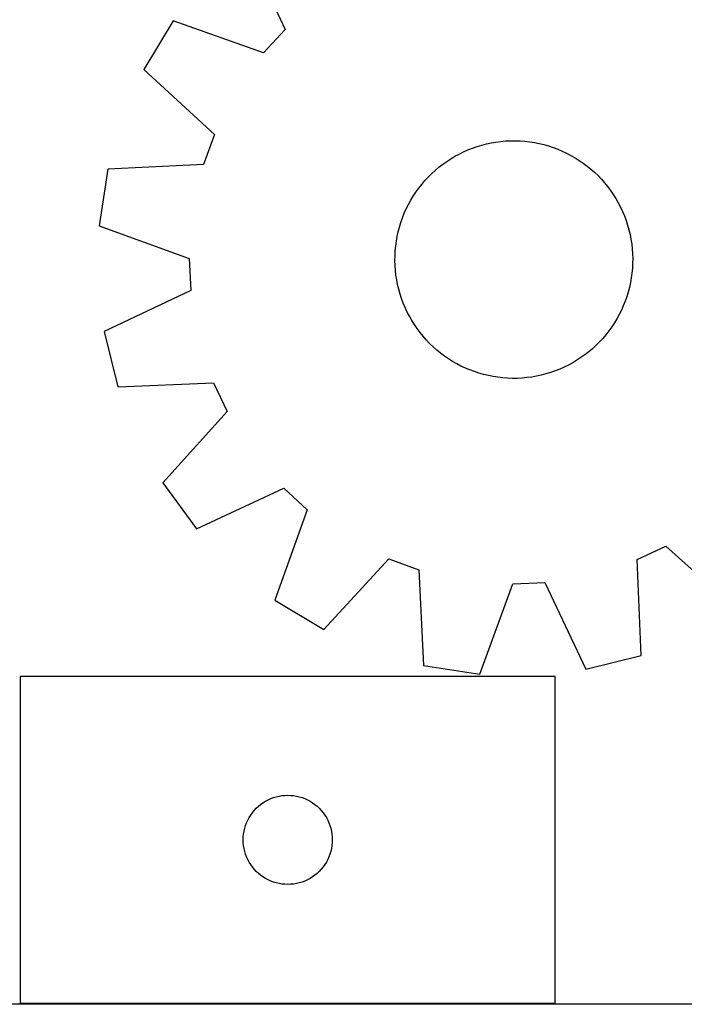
# Model space of a CAD drawing. Header units: millimetres. Extents: x 7 to 1243, y 7 to 1483.
# Tile 18 of 27: x 527 to 662, y 1037 to 1235. Entities that reach past the tile are written whole.
import ezdxf

# ---------------------------------------------------------------- set-up
doc = ezdxf.new("R2010")
doc.units = ezdxf.units.MM
doc.layers.add('CUT', color=7, linetype='CONTINUOUS', true_color=0x000000)

msp = doc.modelspace()

# ---------------------------------------------------------------- linework, layer by layer
at = {"layer": 'CUT'}
for p, q in [((572.787039, 1250.96503), (580.959146, 1233.396334)), ((558.380186, 1235.163631), (552.420139, 1225.286217)), ((576.627075, 1228.644929), (558.380186, 1235.163631)), ((580.959146, 1233.396334), (576.627075, 1228.644929)), ((552.420139, 1225.286217), (566.693431, 1212.182189)), ((566.693431, 1212.182189), (564.509403, 1206.134651)), ((616.996062, 1208.675403), (617.891479, 1209.071539)), ((617.891479, 1209.071539), (618.802309, 1209.430821)), ((618.802309, 1209.430821), (619.727035, 1209.752654)), ((619.727035, 1209.752654), (620.66412, 1210.0365)), ((620.66412, 1210.0365), (621.612001, 1210.281888)), ((621.612001, 1210.281888), (622.569103, 1210.488408)), ((622.569103, 1210.488408), (623.533833, 1210.655718)), ((623.533833, 1210.655718), (624.504583, 1210.783539)), ((624.504583, 1210.783539), (625.47974, 1210.871658)), ((625.47974, 1210.871658), (626.457679, 1210.919928)), ((626.457679, 1210.919928), (627.436773, 1210.92827)), ((627.436773, 1210.92827), (628.415393, 1210.896668)), ((628.415393, 1210.896668), (629.391909, 1210.825177)), ((629.391909, 1210.825177), (630.364697, 1210.713914)), ((630.364697, 1210.713914), (631.332137, 1210.563065)), ((631.332137, 1210.563065), (632.292619, 1210.372881)), ((632.292619, 1210.372881), (633.244544, 1210.143679)), ((633.244544, 1210.143679), (634.186328, 1209.875839)), ((634.186328, 1209.875839), (635.116403, 1209.569809)), ((635.116403, 1209.569809), (636.033222, 1209.226097)), ((636.033222, 1209.226097), (636.935259, 1208.845275)), ((613.597889, 1206.736421), (614.417046, 1207.272776)), ((614.417046, 1207.272776), (615.257399, 1207.775273)), ((615.257399, 1207.775273), (616.117548, 1208.243075)), ((616.117548, 1208.243075), (616.996062, 1208.675403)), ((636.935259, 1208.845275), (637.821012, 1208.427977)), ((637.821012, 1208.427977), (638.689006, 1207.974898)), ((638.689006, 1207.974898), (639.537798, 1207.486792)), ((639.537798, 1207.486792), (640.365974, 1206.964471)), ((640.365974, 1206.964471), (641.172156, 1206.408804)), ((545.156877, 1205.174364), (543.430433, 1193.768012)), ((564.509403, 1206.134651), (545.156877, 1205.174364)), ((611.281036, 1204.933402), (612.028578, 1205.565759)), ((612.028578, 1205.565759), (612.801291, 1206.167099)), ((612.801291, 1206.167099), (613.597889, 1206.736421)), ((641.172156, 1206.408804), (641.955003, 1205.820717)), ((641.955003, 1205.820717), (642.71321, 1205.201188)), ((642.71321, 1205.201188), (643.445518, 1204.551248)), ((609.201654, 1202.860999), (609.866397, 1203.579895)), ((609.866397, 1203.579895), (610.559909, 1204.27108)), ((610.559909, 1204.27108), (611.281036, 1204.933402)), ((643.445518, 1204.551248), (644.150705, 1203.87198)), ((644.150705, 1203.87198), (644.827599, 1203.164513)), ((644.827599, 1203.164513), (645.475074, 1202.430025)), ((607.390858, 1200.550219), (607.962854, 1201.344899)), ((607.962854, 1201.344899), (608.566788, 1202.115586)), ((608.566788, 1202.115586), (609.201654, 1202.860999)), ((645.475074, 1202.430025), (646.09205, 1201.669739)), ((646.09205, 1201.669739), (646.677503, 1200.88492)), ((606.346433, 1198.894211), (606.851752, 1199.73287)), ((606.851752, 1199.73287), (607.390858, 1200.550219)), ((646.677503, 1200.88492), (647.230456, 1200.076875)), ((647.230456, 1200.076875), (647.749991, 1199.246948)), ((647.749991, 1199.246948), (648.235241, 1198.39652)), ((605.041321, 1196.264503), (605.440464, 1197.158583)), ((605.440464, 1197.158583), (605.875743, 1198.035639)), ((605.875743, 1198.035639), (606.346433, 1198.894211)), ((648.235241, 1198.39652), (648.6854, 1197.527007)), ((648.6854, 1197.527007), (649.099718, 1196.639857)), ((604.354039, 1194.431246), (604.678978, 1195.354886)), ((604.678978, 1195.354886), (605.041321, 1196.264503)), ((649.099718, 1196.639857), (649.477506, 1195.736545)), ((649.477506, 1195.736545), (649.818134, 1194.818576)), ((543.430433, 1193.768012), (561.63193, 1187.123621)), ((603.818472, 1192.54807), (604.067045, 1193.495122)), ((604.067045, 1193.495122), (604.354039, 1194.431246)), ((649.818134, 1194.818576), (650.121036, 1193.887477)), ((650.121036, 1193.887477), (650.385708, 1192.944798)), ((603.438184, 1190.627506), (603.608736, 1191.591667)), ((603.608736, 1191.591667), (603.818472, 1192.54807)), ((650.385708, 1192.944798), (650.61171, 1191.992108)), ((650.61171, 1191.992108), (650.798664, 1191.030992)), ((603.215704, 1188.682336), (603.307101, 1189.65719)), ((603.307101, 1189.65719), (603.438184, 1190.627506)), ((650.798664, 1191.030992), (650.94626, 1190.063051)), ((650.94626, 1190.063051), (651.054252, 1189.089895)), ((651.054252, 1189.089895), (651.122461, 1188.113144)), ((561.63193, 1187.123621), (561.928443, 1180.700634)), ((603.152515, 1186.725504), (603.164147, 1187.704564)), ((603.164147, 1187.704564), (603.215704, 1188.682336)), ((651.122461, 1188.113144), (651.150773, 1187.134423)), ((651.150773, 1187.134423), (651.13914, 1186.155363)), ((603.180826, 1185.746783), (603.152515, 1186.725504)), ((603.249035, 1184.770032), (603.180826, 1185.746783)), ((651.087583, 1185.177591), (650.996187, 1184.202736)), ((651.13914, 1186.155363), (651.087583, 1185.177591)), ((603.357027, 1183.796876), (603.249035, 1184.770032)), ((603.504624, 1182.828935), (603.357027, 1183.796876)), ((650.865104, 1183.232421), (650.694552, 1182.268259)), ((650.996187, 1184.202736), (650.865104, 1183.232421)), ((603.691578, 1181.867819), (603.504624, 1182.828935)), ((603.917579, 1180.915129), (603.691578, 1181.867819)), ((650.484815, 1181.311857), (650.236242, 1180.364805)), ((650.694552, 1182.268259), (650.484815, 1181.311857)), ((561.928443, 1180.700634), (544.416527, 1172.407553)), ((604.182251, 1179.97245), (603.917579, 1180.915129)), ((604.485153, 1179.041351), (604.182251, 1179.97245)), ((649.949248, 1179.428681), (649.624309, 1178.505041)), ((650.236242, 1180.364805), (649.949248, 1179.428681)), ((604.825782, 1178.123381), (604.485153, 1179.041351)), ((605.203569, 1177.22007), (604.825782, 1178.123381)), ((605.617887, 1176.33292), (605.203569, 1177.22007)), ((649.261967, 1177.595424), (648.862824, 1176.701344)), ((649.624309, 1178.505041), (649.261967, 1177.595424)), ((606.068046, 1175.463407), (605.617887, 1176.33292)), ((606.553297, 1174.612979), (606.068046, 1175.463407)), ((648.427545, 1175.824288), (647.956854, 1174.965716)), ((648.862824, 1176.701344), (648.427545, 1175.824288)), ((607.072831, 1173.783052), (606.553297, 1174.612979)), ((607.625784, 1172.975007), (607.072831, 1173.783052)), ((646.912429, 1173.309708), (646.340433, 1172.515028)), ((647.451535, 1174.127057), (646.912429, 1173.309708)), ((647.956854, 1174.965716), (647.451535, 1174.127057)), ((544.416527, 1172.407553), (547.186523, 1161.208777)), ((608.211237, 1172.190188), (607.625784, 1172.975007)), ((608.828214, 1171.429902), (608.211237, 1172.190188)), ((609.475688, 1170.695414), (608.828214, 1171.429902)), ((645.736499, 1171.744341), (645.101633, 1170.998928)), ((646.340433, 1172.515028), (645.736499, 1171.744341)), ((610.152582, 1169.987947), (609.475688, 1170.695414)), ((610.85777, 1169.308679), (610.152582, 1169.987947)), ((611.590077, 1168.658739), (610.85777, 1169.308679)), ((643.743379, 1169.588847), (643.022251, 1168.926525)), ((644.436891, 1170.280031), (643.743379, 1169.588847)), ((645.101633, 1170.998928), (644.436891, 1170.280031)), ((612.348285, 1168.03921), (611.590077, 1168.658739)), ((613.131131, 1167.451123), (612.348285, 1168.03921)), ((613.937313, 1166.895456), (613.131131, 1167.451123)), ((641.501996, 1167.692828), (640.705398, 1167.123506)), ((642.274709, 1168.294167), (641.501996, 1167.692828)), ((643.022251, 1168.926525), (642.274709, 1168.294167)), ((614.76549, 1166.373135), (613.937313, 1166.895456)), ((615.614281, 1165.885029), (614.76549, 1166.373135)), ((616.482276, 1165.43195), (615.614281, 1165.885029)), ((617.368028, 1165.014652), (616.482276, 1165.43195)), ((638.18574, 1165.616852), (637.307225, 1165.184523)), ((639.045889, 1166.084654), (638.18574, 1165.616852)), ((639.886241, 1166.587151), (639.045889, 1166.084654)), ((640.705398, 1167.123506), (639.886241, 1166.587151)), ((618.270065, 1164.63383), (617.368028, 1165.014652)), ((619.186884, 1164.290118), (618.270065, 1164.63383)), ((620.116959, 1163.984088), (619.186884, 1164.290118)), ((621.058744, 1163.716248), (620.116959, 1163.984088)), ((622.010669, 1163.487046), (621.058744, 1163.716248)), ((622.97115, 1163.296862), (622.010669, 1163.487046)), ((623.93859, 1163.146013), (622.97115, 1163.296862)), ((631.734184, 1163.371519), (630.769455, 1163.204209)), ((632.691286, 1163.578039), (631.734184, 1163.371519)), ((633.639168, 1163.823427), (632.691286, 1163.578039)), ((634.576252, 1164.107273), (633.639168, 1163.823427)), ((635.500978, 1164.429105), (634.576252, 1164.107273)), ((636.411808, 1164.788388), (635.500978, 1164.429105)), ((637.307225, 1165.184523), (636.411808, 1164.788388)), ((547.186523, 1161.208777), (566.545212, 1162.035571)), ((566.545212, 1162.035571), (569.277125, 1156.214975)), ((624.911378, 1163.03475), (623.93859, 1163.146013)), ((625.887894, 1162.963259), (624.911378, 1163.03475)), ((626.866514, 1162.931657), (625.887894, 1162.963259)), ((627.845608, 1162.939999), (626.866514, 1162.931657)), ((628.823547, 1162.988269), (627.845608, 1162.939999)), ((629.798704, 1163.076388), (628.823547, 1162.988269)), ((630.769455, 1163.204209), (629.798704, 1163.076388)), ((569.277125, 1156.214975), (556.271848, 1141.851647)), ((556.271848, 1141.851647), (563.116577, 1132.565359)), ((563.116577, 1132.565359), (580.685273, 1140.737466)), ((580.685273, 1140.737466), (585.436678, 1136.405395)), ((585.436678, 1136.405395), (578.917976, 1118.158506)), ((652.046036, 1126.323531), (657.866632, 1129.055445)), ((657.866632, 1129.055445), (672.22996, 1116.050168)), ((588.79539, 1112.198459), (601.899418, 1126.47175)), ((601.899418, 1126.47175), (607.946956, 1124.287722)), ((652.87283, 1106.964843), (652.046036, 1126.323531)), ((607.946956, 1124.287722), (608.907243, 1104.935196)), ((626.957986, 1121.41025), (633.380973, 1121.706763)), ((633.380973, 1121.706763), (641.674054, 1104.194846)), ((620.313595, 1103.208753), (626.957986, 1121.41025)), ((578.917976, 1118.158506), (588.79539, 1112.198459)), ((641.674054, 1104.194846), (652.87283, 1106.964843)), ((608.907243, 1104.935196), (620.313595, 1103.208753)), ((635.507259, 1102.741766), (527.507259, 1102.741766)), ((527.507259, 1102.741766), (527.507259, 1036.741766)), ((635.507259, 1036.741766), (635.507259, 1102.741766)), ((577.007259, 1077.535994), (577.52666, 1077.81362)), ((577.52666, 1077.81362), (578.063108, 1078.056682)), ((578.063108, 1078.056682), (578.614303, 1078.264137)), ((578.614303, 1078.264137), (579.177887, 1078.435098)), ((579.177887, 1078.435098), (579.751446, 1078.568833)), ((579.751446, 1078.568833), (580.332523, 1078.66477)), ((580.332523, 1078.66477), (580.91863, 1078.722496)), ((580.91863, 1078.722496), (581.507259, 1078.741766)), ((581.507259, 1078.741766), (582.095887, 1078.722496)), ((582.095887, 1078.722496), (582.681994, 1078.66477)), ((582.681994, 1078.66477), (583.263071, 1078.568833)), ((583.263071, 1078.568833), (583.83663, 1078.435098)), ((583.83663, 1078.435098), (584.400214, 1078.264137)), ((584.400214, 1078.264137), (584.951409, 1078.056682)), ((584.951409, 1078.056682), (585.487857, 1077.81362)), ((585.487857, 1077.81362), (586.007259, 1077.535994)), ((574.7407, 1075.675878), (575.143298, 1076.105727)), ((575.143298, 1076.105727), (575.573146, 1076.508324)), ((575.573146, 1076.508324), (576.028406, 1076.881946)), ((576.028406, 1076.881946), (576.507126, 1077.224992)), ((576.507126, 1077.224992), (577.007259, 1077.535994)), ((586.007259, 1077.535994), (586.507391, 1077.224992)), ((586.507391, 1077.224992), (586.986111, 1076.881946)), ((586.986111, 1076.881946), (587.441371, 1076.508324)), ((587.441371, 1076.508324), (587.87122, 1076.105727)), ((587.87122, 1076.105727), (588.273817, 1075.675878)), ((573.435404, 1073.722364), (573.71303, 1074.241766)), ((573.71303, 1074.241766), (574.024032, 1074.741898)), ((574.024032, 1074.741898), (574.367078, 1075.220619)), ((574.367078, 1075.220619), (574.7407, 1075.675878)), ((588.273817, 1075.675878), (588.647439, 1075.220619)), ((588.647439, 1075.220619), (588.990485, 1074.741898)), ((588.990485, 1074.741898), (589.301487, 1074.241766)), ((589.301487, 1074.241766), (589.579113, 1073.722364)), ((572.680191, 1071.497579), (572.813926, 1072.071137)), ((572.813926, 1072.071137), (572.984887, 1072.634721)), ((572.984887, 1072.634721), (573.192343, 1073.185917)), ((573.192343, 1073.185917), (573.435404, 1073.722364)), ((589.579113, 1073.722364), (589.822174, 1073.185917)), ((589.822174, 1073.185917), (590.02963, 1072.634721)), ((590.02963, 1072.634721), (590.200591, 1072.071137)), ((590.200591, 1072.071137), (590.334326, 1071.497579)), ((572.507259, 1069.741766), (572.526528, 1070.330394)), ((572.526528, 1070.330394), (572.584255, 1070.916502)), ((572.584255, 1070.916502), (572.680191, 1071.497579)), ((590.334326, 1071.497579), (590.430262, 1070.916502)), ((590.430262, 1070.916502), (590.487989, 1070.330394)), ((590.487989, 1070.330394), (590.507259, 1069.741766)), ((572.526528, 1069.153138), (572.507259, 1069.741766)), ((572.584255, 1068.56703), (572.526528, 1069.153138)), ((572.680191, 1067.985953), (572.584255, 1068.56703)), ((572.813926, 1067.412394), (572.680191, 1067.985953)), ((590.334326, 1067.985953), (590.200591, 1067.412394)), ((590.430262, 1068.56703), (590.334326, 1067.985953)), ((590.487989, 1069.153138), (590.430262, 1068.56703)), ((590.507259, 1069.741766), (590.487989, 1069.153138)), ((572.984887, 1066.848811), (572.813926, 1067.412394)), ((573.192343, 1066.297615), (572.984887, 1066.848811)), ((573.435404, 1065.761168), (573.192343, 1066.297615)), ((589.822174, 1066.297615), (589.579113, 1065.761168)), ((590.02963, 1066.848811), (589.822174, 1066.297615)), ((590.200591, 1067.412394), (590.02963, 1066.848811)), ((573.71303, 1065.241766), (573.435404, 1065.761168)), ((574.024032, 1064.741634), (573.71303, 1065.241766)), ((574.367078, 1064.262913), (574.024032, 1064.741634)), ((574.7407, 1063.807653), (574.367078, 1064.262913)), ((575.143298, 1063.377805), (574.7407, 1063.807653)), ((588.273817, 1063.807653), (587.87122, 1063.377805)), ((588.647439, 1064.262913), (588.273817, 1063.807653)), ((588.990485, 1064.741634), (588.647439, 1064.262913)), ((589.301487, 1065.241766), (588.990485, 1064.741634)), ((589.579113, 1065.761168), (589.301487, 1065.241766)), ((575.573146, 1062.975208), (575.143298, 1063.377805)), ((576.028406, 1062.601586), (575.573146, 1062.975208)), ((576.507126, 1062.258539), (576.028406, 1062.601586)), ((577.007259, 1061.947537), (576.507126, 1062.258539)), ((577.52666, 1061.669911), (577.007259, 1061.947537)), ((586.007259, 1061.947537), (585.487857, 1061.669911)), ((586.507391, 1062.258539), (586.007259, 1061.947537)), ((586.986111, 1062.601586), (586.507391, 1062.258539)), ((587.441371, 1062.975208), (586.986111, 1062.601586)), ((587.87122, 1063.377805), (587.441371, 1062.975208)), ((578.063108, 1061.42685), (577.52666, 1061.669911)), ((578.614303, 1061.219395), (578.063108, 1061.42685)), ((579.177887, 1061.048433), (578.614303, 1061.219395)), ((579.751446, 1060.914698), (579.177887, 1061.048433)), ((580.332523, 1060.818762), (579.751446, 1060.914698)), ((580.91863, 1060.761035), (580.332523, 1060.818762)), ((581.507259, 1060.741766), (580.91863, 1060.761035)), ((582.095887, 1060.761035), (581.507259, 1060.741766)), ((582.681994, 1060.818762), (582.095887, 1060.761035)), ((583.263071, 1060.914698), (582.681994, 1060.818762)), ((583.83663, 1061.048433), (583.263071, 1060.914698)), ((584.400214, 1061.219395), (583.83663, 1061.048433)), ((584.951409, 1061.42685), (584.400214, 1061.219395)), ((585.487857, 1061.669911), (584.951409, 1061.42685)), ((663.699637, 1036.527891), (513.699637, 1036.527891)), ((527.507259, 1036.741766), (635.507259, 1036.741766))]:
    msp.add_line(p, q, dxfattribs=at)

doc.saveas('drawing.dxf')
